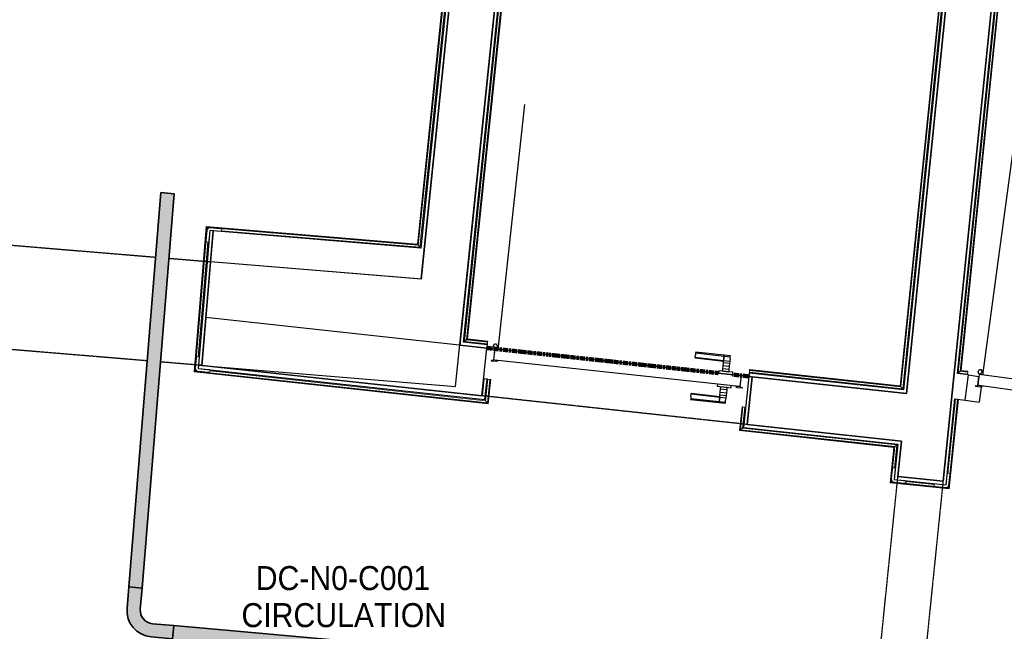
# Model space of a CAD drawing. Header units: millimetres. Extents: x 1909 to 61055, y -36590 to 14615.
# Tile 23 of 42: x 30325 to 34015, y -22464 to -20171. Entities that reach past the tile are written whole.
import ezdxf

# ---------------------------------------------------------------- set-up
doc = ezdxf.new("R2010")
doc.units = ezdxf.units.MM
doc.linetypes.add('Tiret', pattern=[2.5, 1.25, -1.25])
doc.linetypes.add('Tiret_2_', pattern=[2.5, 1.25, -1.25])
doc.layers.add('A-AREA', color=4, linetype='Tiret', lineweight=100, true_color=0x00ffff)
doc.layers.add('A-DOOR-HDLN', color=5, linetype='Tiret', lineweight=25, true_color=0x0000ff)
for name, color, linetype, lineweight in [('A-AREA-IDEN', 7, 'Continuous', 30), ('A-DETL-GENF', 7, 'Continuous', 18), ('A-DOOR', 7, 'Continuous', 25), ('A-FLOR', 7, 'Continuous', 25), ('A-FLOR-HRAL', 7, 'Continuous', 18), ('A-WALL', 7, 'Continuous', 25), ('CDC ELE', 7, 'Continuous', 18), ('I-WALL', 7, 'Continuous', 25), ('Q-SPCQ', 7, 'Continuous', 18)]:
    doc.layers.add(name, color=color, linetype=linetype, lineweight=lineweight)
doc.styles.add('Arial_1', font='arial.ttf', dxfattribs={"width": 0.9, "height": 90})

# ---------------------------------------------------------------- blocks, each defined once
blk = doc.blocks.new('PRT_SIMPLE_HUI_58x68x48 - PRT_BOIS_1V_930x2040x40-552384-2021_015_1111_DCE_1_50_N0 FINI_SSI_CDC')
at = {"layer": 'A-DETL-GENF', "lineweight": 25}
h = blk.add_hatch(color=256, dxfattribs=at)
h.paths.add_polyline_path([(-483.8, -9.7), (-485.1, -11.7), (-496.5, -13.2), (-500.5, -13.7), (-500.5, -14.5), (-495.9, -14.5), (-483.8, -12.8), (-483.8, -10.4)])
h.paths.add_polyline_path([(-508.5, -8), (-508, -11.5), (-502, -11.1), (-502.2, -10.2), (-505.2, -10.2), (-505.2, -9.3), (-488.3, -9.5), (-485.1, -10.6), (-483.8, -9.7), (-488.9, -8), (-505.4, -8)])
h = blk.add_hatch(color=256, dxfattribs=at)
h.paths.add_polyline_path([(413.8, -9.7), (413.8, -12.8), (426.2, -14.5), (430.5, -14.5), (430.3, -13.2), (425.8, -13.2), (415.1, -11.7), (414.5, -10.7)])
h.paths.add_polyline_path([(418.5, -8), (413.8, -9.7), (415.1, -10.6), (418.7, -9.3), (435.2, -9.8), (435.2, -10.2), (432, -10.7), (432, -11.5), (438.5, -11.5), (438.5, -8), (418.5, -8)])
at = {"layer": 'A-DETL-GENF'}
for p, q in [((-488.5, -8), (-508.5, -8)), ((-508.5, -8), (-508.5, -11.5)), ((-508.5, -11.5), (-502, -11.5)), ((-505.2, -10.2), (-505.2, -9.3)), ((-505.2, -9.3), (-488.7, -9.3)), ((-502, -10.2), (-505.2, -10.2)), ((-502, -11.5), (-502, -10.2)), ((-496.1, -13.2), (-500.5, -13.2)), ((-500.5, -13.2), (-500.5, -14.5)), ((-500.5, -14.5), (-496, -14.5)), ((-485.1, -11.7), (-496.1, -13.2)), ((-496, -14.5), (-483.8, -12.8)), ((-488.7, -9.3), (-485.1, -10.6)), ((-483.8, -9.7), (-488.5, -8)), ((-485.1, -10.6), (-485.1, -11.7)), ((-483.8, -12.8), (-483.8, -9.7)), ((418.5, -8), (413.8, -9.7)), ((413.8, -9.7), (413.8, -12.8)), ((413.8, -12.8), (426, -14.5)), ((415.1, -10.6), (418.7, -9.3)), ((415.1, -11.7), (415.1, -10.6)), ((426.1, -13.2), (415.1, -11.7)), ((438.5, -8), (418.5, -8)), ((418.7, -9.3), (435.2, -9.3)), ((426, -14.5), (430.5, -14.5)), ((430.5, -13.2), (426.1, -13.2)), ((430.5, -14.5), (430.5, -13.2)), ((435.2, -10.2), (432, -10.2)), ((432, -10.2), (432, -11.5)), ((432, -11.5), (438.5, -11.5)), ((435.2, -9.3), (435.2, -10.2)), ((438.5, -11.5), (438.5, -8))]:
    blk.add_line(p, q, dxfattribs=at)
at = {"layer": 'A-DOOR'}
for p, q in [((-427.1, 55), (-450.6, 55)), ((-450.6, 55), (-450.6, 54.5)), ((-450.6, 54.5), (-450.6, 50.4)), ((-427.1, 54.5), (-450.6, 54.5)), ((-450.6, 50.4), (-450.6, 43.3)), ((-427.1, 50.4), (-450.6, 50.4)), ((-450.6, 34), (-450.6, 43.3)), ((-319.6, 55), (-427.1, 55)), ((-427.1, 55), (-427.1, 54.5)), ((-427.1, 54.5), (-427.1, 55)), ((-427.1, 54.5), (-427.1, 50.4)), ((-319.6, 54.5), (-427.1, 54.5)), ((-427.1, 50.4), (-427.1, 54.5)), ((-427.1, 50.4), (-427.1, 43.3)), ((-319.6, 50.4), (-427.1, 50.4)), ((-427.1, 43.3), (-427.1, 50.4)), ((-427.1, 34), (-427.1, 43.3)), ((-427.1, 43.3), (-427.1, 34)), ((-319.6, 54.5), (-319.6, 55)), ((-319.6, 50.4), (-319.6, 54.5)), ((-319.6, 43.3), (-319.6, 50.4)), ((-319.6, 43.3), (-319.6, 34)), ((-450.6, 25.6), (-450.6, 34)), ((-427.1, 34), (-450.6, 34)), ((-450.6, 15.2), (-450.6, 25.6)), ((-427.1, 25.6), (-450.6, 25.6)), ((-450.6, 4.4), (-450.6, 15.2)), ((-427.1, 15.2), (-450.6, 15.2)), ((-450.6, -4), (-450.6, 4.4)), ((-450.6, 4.4), (-427.1, 4.4)), ((-427.1, 32.8), (-427.1, 34)), ((-319.6, 34), (-427.1, 34)), ((-427.1, 34), (-427.1, 25.6)), ((-427.1, 32.8), (-319.6, 32.8)), ((-427.1, 25.6), (-427.1, 15.2)), ((-427.1, 15.2), (-427.1, 4.4)), ((-427.1, 4.4), (-427.1, -4)), ((-319.6, 34), (-319.6, 32.8)), ((-499.5, -14.5), (-499.5, -54.5)), ((426, -14.5), (-496, -14.5)), ((-465.6, -5.5), (-465.6, -14.5)), ((-413.4, -5.5), (-465.6, -5.5)), ((-450.6, -4), (-450.6, -5)), ((-450.6, -5), (-427.1, -5)), ((-427.1, -5), (-427.1, -4)), ((-413.4, -14.5), (-413.4, -5.5)), ((430.5, -54.5), (430.5, -14.5)), ((-499.5, -54.5), (430.5, -54.5)), ((-465.6, -54.5), (-465.6, -63.5)), ((-465.6, -63.5), (-413.4, -63.5)), ((-427.1, -64), (-450.6, -64)), ((-450.6, -64), (-450.6, -65)), ((-450.6, -73.4), (-450.6, -65)), ((-450.6, -84.2), (-450.6, -73.4)), ((-427.1, -73.4), (-450.6, -73.4)), ((-427.1, -65), (-427.1, -64)), ((-427.1, -65), (-427.1, -73.4)), ((-427.1, -73.4), (-427.1, -84.2)), ((-413.4, -63.5), (-413.4, -54.5)), ((417, -54.5), (417, -977.5)), ((-450.6, -94.6), (-450.6, -84.2)), ((-450.6, -84.2), (-427.1, -84.2)), ((-450.6, -103), (-450.6, -94.6)), ((-450.6, -94.6), (-427.1, -94.6)), ((-450.6, -112.3), (-450.6, -103)), ((-450.6, -103), (-427.1, -103)), ((-427.1, -84.2), (-427.1, -94.6)), ((-427.1, -94.6), (-427.1, -103)), ((-427.1, -103), (-427.1, -101.8)), ((-319.6, -101.8), (-427.1, -101.8)), ((-427.1, -112.3), (-427.1, -103)), ((-427.1, -103), (-319.6, -103)), ((-427.1, -103), (-427.1, -112.3)), ((-319.6, -101.8), (-319.6, -103)), ((-319.6, -103), (-319.6, -112.3)), ((-450.6, -112.3), (-450.6, -119.4)), ((-450.6, -119.4), (-450.6, -123.5)), ((-450.6, -119.4), (-427.1, -119.4)), ((-450.6, -123.5), (-450.6, -124)), ((-450.6, -123.5), (-427.1, -123.5)), ((-450.6, -124), (-427.1, -124)), ((-427.1, -112.3), (-427.1, -119.4)), ((-427.1, -119.4), (-427.1, -112.3)), ((-427.1, -119.4), (-427.1, -123.5)), ((-427.1, -119.4), (-319.6, -119.4)), ((-427.1, -123.5), (-427.1, -119.4)), ((-427.1, -123.5), (-427.1, -124)), ((-427.1, -123.5), (-319.6, -123.5)), ((-427.1, -124), (-427.1, -123.5)), ((-427.1, -124), (-319.6, -124)), ((-319.6, -119.4), (-319.6, -112.3)), ((-319.6, -123.5), (-319.6, -119.4)), ((-319.6, -124), (-319.6, -123.5))]:
    blk.add_line(p, q, dxfattribs=at)
for radius, start, end in [(9.12, 155.8208, 180), (9.12, 180, 204.1792), (7.5, 360, 180), (7.5, 180, 360), (7.5, 180, 240), (7.5, 135, 165), (9.12, 111.9887, 120), (9.12, 240, 248.0113), (7.5, 60, 120), (7.5, 270, 0), (9.12, 60, 68.0113), (7.5, 0, 30), (9.12, 0, 24.1792)]:
    blk.add_arc((429, -65.5), radius, start, end, dxfattribs=at)
at = {"layer": 'Q-SPCQ'}
for p, q in [((430.5, -54.5), (403.5, -54.5)), ((430.5, -40.5), (430.5, -54.5))]:
    blk.add_line(p, q, dxfattribs=at)
blk = doc.blocks.new('PRT_SIMPLE_HUI_58x68x48 TUNE L - PRT_BOIS_1V_EI30_930x2040x40-552185-2021_015_1111_DCE_1_50_N0 FINI_SSI_CDC')
at = {"layer": 'A-DETL-GENF'}
h = blk.add_hatch(color=256, dxfattribs=at)
h.paths.add_polyline_path([(-483.8, -62.2), (-485.1, -64.2), (-496.1, -65.7), (-500.5, -65.7), (-500.5, -67), (-496, -67), (-483.8, -65.3)])
h.paths.add_polyline_path([(-508.5, -60.5), (-508.5, -64), (-502, -64), (-502, -62.7), (-505.2, -62.7), (-505.2, -61.8), (-488.7, -61.8), (-485.1, -63.1), (-483.8, -62.2), (-488.5, -60.5)])
h = blk.add_hatch(color=256, dxfattribs=at)
h.paths.add_polyline_path([(413.8, -62.2), (413.8, -65.3), (426, -67), (430.5, -67), (430.5, -65.7), (426.1, -65.7), (415.1, -64.2)])
h.paths.add_polyline_path([(418.5, -60.5), (413.8, -62.2), (415.1, -63.1), (418.7, -61.8), (435.2, -61.8), (435.2, -62.7), (432, -62.7), (432, -64), (438.5, -64), (438.5, -60.5)])
for p, q in [((-488.5, -60.5), (-508.5, -60.5)), ((-508.5, -60.5), (-508.5, -64)), ((-508.5, -64), (-502, -64)), ((-505.2, -62.7), (-505.2, -61.8)), ((-505.2, -61.8), (-488.7, -61.8)), ((-502, -62.7), (-505.2, -62.7)), ((-502, -64), (-502, -62.7)), ((-496.1, -65.7), (-500.5, -65.7)), ((-500.5, -65.7), (-500.5, -67)), ((-500.5, -67), (-496, -67)), ((-485.1, -64.2), (-496.1, -65.7)), ((-496, -67), (-483.8, -65.3)), ((-488.7, -61.8), (-485.1, -63.1)), ((-483.8, -62.2), (-488.5, -60.5)), ((-485.1, -63.1), (-485.1, -64.2)), ((-483.8, -65.3), (-483.8, -62.2)), ((418.5, -60.5), (413.8, -62.2)), ((413.8, -62.2), (413.8, -65.3)), ((413.8, -65.3), (426, -67)), ((415.1, -63.1), (418.7, -61.8)), ((415.1, -64.2), (415.1, -63.1)), ((426.1, -65.7), (415.1, -64.2)), ((438.5, -60.5), (418.5, -60.5)), ((418.7, -61.8), (435.2, -61.8)), ((426, -67), (430.5, -67)), ((430.5, -65.7), (426.1, -65.7)), ((430.5, -67), (430.5, -65.7)), ((435.2, -62.7), (432, -62.7)), ((432, -62.7), (432, -64)), ((432, -64), (438.5, -64)), ((435.2, -61.8), (435.2, -62.7)), ((438.5, -64), (438.5, -60.5))]:
    blk.add_line(p, q, dxfattribs=at)
at = {"layer": 'A-DOOR'}
for p, q in [((-427.1, 2.5), (-450.6, 2.5)), ((-450.6, 2.5), (-450.6, 2)), ((-450.6, 2), (-450.6, -2.1)), ((-427.1, 2), (-450.6, 2)), ((-319.6, 2.5), (-427.1, 2.5)), ((-427.1, 2.5), (-427.1, 2)), ((-427.1, 2), (-427.1, 2.5)), ((-427.1, 2), (-427.1, -2.1)), ((-319.6, 2), (-427.1, 2)), ((-427.1, -2.1), (-427.1, 2)), ((-319.6, 2), (-319.6, 2.5)), ((-319.6, -2.1), (-319.6, 2)), ((-450.6, -2.1), (-450.6, -9.2)), ((-427.1, -2.1), (-450.6, -2.1)), ((-450.6, -18.5), (-450.6, -9.2)), ((-450.6, -26.9), (-450.6, -18.5)), ((-427.1, -18.5), (-450.6, -18.5)), ((-450.6, -37.3), (-450.6, -26.9)), ((-427.1, -26.9), (-450.6, -26.9)), ((-427.1, -2.1), (-427.1, -9.2)), ((-319.6, -2.1), (-427.1, -2.1)), ((-427.1, -9.2), (-427.1, -2.1)), ((-427.1, -18.5), (-427.1, -9.2)), ((-427.1, -9.2), (-427.1, -18.5)), ((-427.1, -19.7), (-427.1, -18.5)), ((-319.6, -18.5), (-427.1, -18.5)), ((-427.1, -18.5), (-427.1, -26.9)), ((-427.1, -19.7), (-319.6, -19.7)), ((-427.1, -26.9), (-427.1, -37.3)), ((-319.6, -9.2), (-319.6, -2.1)), ((-319.6, -9.2), (-319.6, -18.5)), ((-319.6, -18.5), (-319.6, -19.7)), ((-499.5, -67), (-499.5, -107)), ((426, -67), (-496, -67)), ((-465.6, -58), (-465.6, -67)), ((-413.4, -58), (-465.6, -58)), ((-450.6, -48.1), (-450.6, -37.3)), ((-427.1, -37.3), (-450.6, -37.3)), ((-450.6, -56.5), (-450.6, -48.1)), ((-450.6, -48.1), (-427.1, -48.1)), ((-450.6, -56.5), (-450.6, -57.5)), ((-450.6, -57.5), (-427.1, -57.5)), ((-427.1, -37.3), (-427.1, -48.1)), ((-427.1, -48.1), (-427.1, -56.5)), ((-427.1, -57.5), (-427.1, -56.5)), ((-413.4, -67), (-413.4, -58)), ((430.5, -107), (430.5, -67)), ((-499.5, -107), (430.5, -107)), ((-465.6, -107), (-465.6, -116)), ((-413.4, -116), (-413.4, -107)), ((417, -107), (417, -1030)), ((-465.6, -116), (-413.4, -116)), ((-427.1, -116.5), (-450.6, -116.5)), ((-450.6, -116.5), (-450.6, -117.5)), ((-450.6, -125.9), (-450.6, -117.5)), ((-450.6, -136.7), (-450.6, -125.9)), ((-427.1, -125.9), (-450.6, -125.9)), ((-450.6, -147.1), (-450.6, -136.7)), ((-450.6, -136.7), (-427.1, -136.7)), ((-450.6, -155.5), (-450.6, -147.1)), ((-450.6, -147.1), (-427.1, -147.1)), ((-427.1, -117.5), (-427.1, -116.5)), ((-427.1, -117.5), (-427.1, -125.9)), ((-427.1, -125.9), (-427.1, -136.7)), ((-427.1, -136.7), (-427.1, -147.1)), ((-427.1, -147.1), (-427.1, -155.5)), ((-450.6, -164.8), (-450.6, -155.5)), ((-450.6, -155.5), (-427.1, -155.5)), ((-450.6, -164.8), (-450.6, -171.9)), ((-450.6, -171.9), (-450.6, -176)), ((-450.6, -171.9), (-427.1, -171.9)), ((-450.6, -176), (-450.6, -176.5)), ((-450.6, -176), (-427.1, -176)), ((-450.6, -176.5), (-427.1, -176.5)), ((-427.1, -155.5), (-427.1, -154.3)), ((-319.6, -154.3), (-427.1, -154.3)), ((-427.1, -164.8), (-427.1, -155.5)), ((-427.1, -155.5), (-319.6, -155.5)), ((-427.1, -155.5), (-427.1, -164.8)), ((-427.1, -164.8), (-427.1, -171.9)), ((-427.1, -171.9), (-427.1, -164.8)), ((-427.1, -171.9), (-427.1, -176)), ((-427.1, -171.9), (-319.6, -171.9)), ((-427.1, -176), (-427.1, -171.9)), ((-427.1, -176), (-427.1, -176.5)), ((-427.1, -176), (-319.6, -176)), ((-427.1, -176.5), (-427.1, -176)), ((-427.1, -176.5), (-319.6, -176.5)), ((-319.6, -154.3), (-319.6, -155.5)), ((-319.6, -155.5), (-319.6, -164.8)), ((-319.6, -171.9), (-319.6, -164.8)), ((-319.6, -176), (-319.6, -171.9)), ((-319.6, -176.5), (-319.6, -176))]:
    blk.add_line(p, q, dxfattribs=at)
for radius, start, end in [(7.5, 360, 180), (9.12, 111.9887, 120), (7.5, 60, 120), (9.12, 60, 68.0113), (9.12, 155.8208, 180), (9.12, 180, 204.1792), (7.5, 180, 360), (7.5, 180, 240), (7.5, 135, 165), (9.12, 240, 248.0113), (7.5, 270, 0), (7.5, 0, 30), (9.12, 0, 24.1792)]:
    blk.add_arc((429, -118), radius, start, end, dxfattribs=at)
at = {"layer": 'Q-SPCQ'}
for p, q in [((430.5, -107), (403.5, -107)), ((430.5, -93), (430.5, -107))]:
    blk.add_line(p, q, dxfattribs=at)
blk = doc.blocks.new('Garde-corps - Garde-corps-506445-2021_015_1111_DCE_1_50_N0 FINI_SSI_CDC')
at = {"layer": 'A-FLOR-HRAL'}
for p, q in [((-5816.5, -21494.9), (-5608.8, -19458.5)), ((-5808.7, -21488.7), (-5602.5, -19466.6)), ((-5806.8, -21487.2), (-5600.9, -19468.6)), ((-5805, -21485.8), (-5599.4, -19470.4)), ((-5808.7, -21488.7), (-5816.5, -21494.9)), ((-5782.2, -21499.5), (-5816.5, -21494.9)), ((-5781.2, -21492.4), (-5808.7, -21488.7)), ((-5781, -21490.7), (-5806.8, -21487.2)), ((-5780.8, -21489.1), (-5805, -21485.8)), ((-5782.6, -21502.5), (-5782.2, -21499.5)), ((-5781.2, -21492.4), (-5782.2, -21499.5)), ((-5781, -21490.7), (-5781.2, -21492.4)), ((-5781, -21490.7), (-5780.8, -21489.1))]:
    blk.add_line(p, q, dxfattribs=at)
for points, knots in [([(-5816.5, -21494.9), (-5816.5, -21494.9), (-5816.6, -21494.9), (-5816.8, -21495), (-5817, -21495.2), (-5817.2, -21495.3), (-5817.3, -21495.5), (-5817.5, -21495.6), (-5817.8, -21495.9), (-5818.1, -21496.1), (-5818.4, -21496.3), (-5818.6, -21496.5), (-5819.1, -21496.9), (-5819.5, -21497.2), (-5819.8, -21497.4)], [0, 0, 0, 0, 0.166667, 0.25, 0.333333, 0.416667, 0.458333, 0.5, 0.583333, 0.666667, 0.708333, 0.75, 0.833333, 1, 1, 1, 1]), ([(-5805, -21485.8), (-5805, -21485.8), (-5805.1, -21485.8), (-5805.2, -21485.9), (-5805.4, -21486.1), (-5805.5, -21486.2), (-5805.7, -21486.3), (-5805.9, -21486.4), (-5806, -21486.6), (-5806.1, -21486.7), (-5806.3, -21486.8), (-5806.4, -21486.9), (-5806.5, -21487), (-5806.7, -21487.1), (-5806.8, -21487.2), (-5806.8, -21487.2)], [0.1, 0.1, 0.1, 0.1, 0.2, 0.3, 0.4, 0.475, 0.55, 0.6, 0.65, 0.7, 0.75, 0.8, 0.85, 0.9, 1, 1, 1, 1])]:
    blk.add_open_spline(points, degree=3, knots=knots, dxfattribs=at)
blk = doc.blocks.new('Garde-corps - Garde-corps-507123-2021_015_1111_DCE_1_50_N0 FINI_SSI_CDC')
at = {"layer": 'A-FLOR-HRAL'}
for p, q in [((-7667.5, -21377.2), (-7329.6, -18113.9)), ((-7659.7, -21370.9), (-7323.3, -18121.8)), ((-7657.8, -21369.3), (-7321.7, -18123.8)), ((-7656, -21367.9), (-7320.3, -18125.6)), ((-5704.8, -18314.8), (-6034.1, -21543.5)), ((-5702.9, -18313.3), (-6032.6, -21545.4)), ((-5701, -18311.8), (-6031.1, -21547.3)), ((-5693.2, -18305.6), (-6024.7, -21555.1)), ((-7659.7, -21370.9), (-7667.5, -21377.2)), ((-7581, -21386.6), (-7667.5, -21377.2)), ((-7580.2, -21379.5), (-7659.7, -21370.9)), ((-7580, -21377.8), (-7657.8, -21369.3)), ((-7579.8, -21376.1), (-7656, -21367.9)), ((-7581.3, -21389.6), (-7581, -21386.6)), ((-7580.2, -21379.5), (-7581, -21386.6)), ((-7580, -21377.8), (-7580.2, -21379.5)), ((-7580, -21377.8), (-7579.8, -21376.1)), ((-6599.2, -21492.9), (-6599.5, -21495.9)), ((-6599.2, -21492.9), (-6598.4, -21485.8)), ((-6024.7, -21555.1), (-6599.2, -21492.9)), ((-6598.4, -21485.8), (-6598.2, -21484.1)), ((-6031.1, -21547.3), (-6598.4, -21485.8)), ((-6598.1, -21482.5), (-6598.2, -21484.1)), ((-6032.6, -21545.4), (-6598.2, -21484.1)), ((-6034.1, -21543.5), (-6598.1, -21482.5)), ((-6031.1, -21547.3), (-6024.7, -21555.1))]:
    blk.add_line(p, q, dxfattribs=at)
for points, knots in [([(-7667.5, -21377.2), (-7667.5, -21377.2), (-7667.6, -21377.2), (-7667.8, -21377.4), (-7668, -21377.6), (-7668.2, -21377.7), (-7668.3, -21377.9), (-7668.5, -21378), (-7668.8, -21378.2), (-7669.1, -21378.5), (-7669.4, -21378.7), (-7669.6, -21378.9), (-7670.1, -21379.3), (-7670.5, -21379.6), (-7670.8, -21379.9)], [0, 0, 0, 0, 0.166667, 0.25, 0.333333, 0.416667, 0.458333, 0.5, 0.583333, 0.666667, 0.708333, 0.75, 0.833333, 1, 1, 1, 1]), ([(-7656, -21367.9), (-7656, -21367.9), (-7656, -21367.9), (-7656.2, -21368), (-7656.3, -21368.1), (-7656.5, -21368.3), (-7656.7, -21368.4), (-7656.8, -21368.5), (-7657, -21368.7), (-7657.1, -21368.8), (-7657.2, -21368.9), (-7657.4, -21369), (-7657.5, -21369.1), (-7657.6, -21369.2), (-7657.7, -21369.3), (-7657.8, -21369.3)], [0.1, 0.1, 0.1, 0.1, 0.2, 0.3, 0.4, 0.475, 0.55, 0.6, 0.65, 0.7, 0.75, 0.8, 0.85, 0.9, 1, 1, 1, 1]), ([(-6034.1, -21543.5), (-6034.1, -21543.6), (-6034.1, -21543.6), (-6034, -21543.7), (-6033.8, -21543.9), (-6033.7, -21544.1), (-6033.6, -21544.2), (-6033.4, -21544.4), (-6033.3, -21544.5), (-6033.2, -21544.7), (-6033.1, -21544.8), (-6033, -21544.9), (-6032.9, -21545), (-6032.8, -21545.2), (-6032.7, -21545.3), (-6032.6, -21545.4)], [0.1, 0.1, 0.1, 0.1, 0.2, 0.3, 0.4, 0.475, 0.55, 0.6, 0.65, 0.7, 0.75, 0.8, 0.85, 0.9, 1, 1, 1, 1]), ([(-6024.7, -21555.1), (-6024.7, -21555.1), (-6024.7, -21555.2), (-6024.5, -21555.4), (-6024.4, -21555.6), (-6024.2, -21555.8), (-6024.1, -21556), (-6023.9, -21556.2), (-6023.7, -21556.4), (-6023.4, -21556.7), (-6023.2, -21557), (-6023, -21557.2), (-6022.6, -21557.7), (-6022.3, -21558.2), (-6022, -21558.4)], [0, 0, 0, 0, 0.166667, 0.25, 0.333333, 0.416667, 0.458333, 0.5, 0.583333, 0.666667, 0.708333, 0.75, 0.833333, 1, 1, 1, 1])]:
    blk.add_open_spline(points, degree=3, knots=knots, dxfattribs=at)
blk = doc.blocks.new('Garde-corps - Garde-corps-507583-2021_015_1111_DCE_1_50_N0 FINI_SSI_CDC')
at = {"layer": 'A-FLOR-HRAL'}
for p, q in [((-9251.3, -19760.6), (-9251.5, -19762.2)), ((-9251.5, -19762.2), (-7726.7, -19888.7)), ((-9251.3, -19760.6), (-9251.2, -19758.8)), ((-9251.3, -19760.6), (-7724.9, -19887.2)), ((-9251.2, -19758.8), (-9250.6, -19751.7)), ((-9251.2, -19758.8), (-7723, -19885.6)), ((-9250.4, -19748.7), (-9250.6, -19751.7)), ((-9250.6, -19751.7), (-7715.2, -19879.1)), ((-7726.7, -19888.7), (-7843.1, -21012.6)), ((-7724.9, -19887.2), (-7841.6, -21014.4)), ((-7723, -19885.6), (-7840.1, -21016.2)), ((-7715.2, -19879.1), (-7833.7, -21023.9)), ((-7711.9, -19876.3), (-7831, -21027.2)), ((-7715.2, -19879.1), (-7723, -19885.6)), ((-8634.5, -20946.9), (-8679.7, -21491.8)), ((-8633, -20948.7), (-8678, -21490.3)), ((-8631.4, -20950.6), (-8676.1, -21488.8)), ((-7843.1, -21012.6), (-8634.5, -20946.9)), ((-7841.6, -21014.4), (-8633, -20948.7)), ((-7840.1, -21016.2), (-8631.4, -20950.6)), ((-8631.4, -20950.6), (-8628.2, -20954.4)), ((-7833.7, -21023.9), (-8578.4, -20962.2)), ((-8628.8, -21004.8), (-8664.5, -21435.6)), ((-8625.6, -21002.1), (-8661.8, -21438.9)), ((-7833.7, -21023.9), (-7840.1, -21016.2)), ((-8679.7, -21491.8), (-7578.3, -21611.1)), ((-8678, -21490.3), (-7579.8, -21609.3)), ((-8672.8, -21486), (-8676.1, -21488.8)), ((-8676.1, -21488.8), (-7581.3, -21607.3)), ((-8623.3, -21484.3), (-7590.3, -21596.2)), ((-8620.5, -21487.6), (-7587.6, -21599.5)), ((-7587.6, -21599.5), (-7578.9, -21519)), ((-7578.9, -21519), (-7581.9, -21518.7)), ((-7581.3, -21607.3), (-7571.8, -21519.8)), ((-7579.8, -21609.3), (-7570.1, -21520)), ((-7578.9, -21519), (-7571.8, -21519.8)), ((-7578.3, -21611.1), (-7568.5, -21520.1)), ((-7571.8, -21519.8), (-7570.1, -21520)), ((-7568.5, -21520.1), (-7570.1, -21520)), ((-7590.3, -21596.2), (-7590.2, -21594.8)), ((-7581.3, -21607.3), (-7587.6, -21599.5))]:
    blk.add_line(p, q, dxfattribs=at)
for points, knots in [([(-7724.9, -19887.2), (-7725, -19887.2), (-7725.1, -19887.3), (-7725.2, -19887.4), (-7725.4, -19887.5), (-7725.5, -19887.6), (-7725.6, -19887.8), (-7725.8, -19887.9), (-7725.9, -19888), (-7726, -19888.1), (-7726.1, -19888.2), (-7726.3, -19888.3), (-7726.4, -19888.4), (-7726.6, -19888.5), (-7726.7, -19888.6), (-7726.7, -19888.7), (-7726.7, -19888.7)], [0, 0, 0, 0, 0.1, 0.15, 0.2, 0.25, 0.3, 0.35, 0.4, 0.45, 0.5, 0.55, 0.625, 0.7, 0.8, 0.9, 0.9, 0.9, 0.9]), ([(-7711.9, -19876.3), (-7712.1, -19876.6), (-7712.6, -19876.9), (-7713.1, -19877.4), (-7713.4, -19877.7), (-7713.7, -19877.9), (-7713.9, -19878.1), (-7714.1, -19878.2), (-7714.3, -19878.4), (-7714.5, -19878.6), (-7714.7, -19878.7), (-7714.9, -19878.9), (-7715.1, -19879), (-7715.2, -19879.1), (-7715.2, -19879.1)], [0, 0, 0, 0, 0.166667, 0.25, 0.333333, 0.375, 0.416667, 0.5, 0.541667, 0.583333, 0.666667, 0.75, 0.833333, 1, 1, 1, 1]), ([(-8634.5, -20946.9), (-8634.5, -20947), (-8634.5, -20947), (-8634.3, -20947.2), (-8634.2, -20947.4), (-8634.1, -20947.5), (-8634, -20947.6), (-8633.9, -20947.8), (-8633.7, -20947.9), (-8633.6, -20948), (-8633.5, -20948.2), (-8633.4, -20948.3), (-8633.3, -20948.4), (-8633.2, -20948.6), (-8633.1, -20948.7), (-8633, -20948.7)], [-0.9, -0.9, -0.9, -0.9, -0.75, -0.65, -0.55, -0.5, -0.45, -0.4, -0.35, -0.3, -0.25, -0.2, -0.15, -0.1, 0, 0, 0, 0]), ([(-7841.6, -21014.4), (-7841.7, -21014.3), (-7841.8, -21014.2), (-7841.9, -21014.1), (-7842, -21013.9), (-7842.1, -21013.8), (-7842.2, -21013.7), (-7842.3, -21013.5), (-7842.4, -21013.4), (-7842.5, -21013.3), (-7842.6, -21013.2), (-7842.7, -21013), (-7842.9, -21012.9), (-7843, -21012.7), (-7843.1, -21012.6), (-7843.1, -21012.6), (-7843.1, -21012.6)], [0, 0, 0, 0, 0.1, 0.15, 0.2, 0.25, 0.3, 0.35, 0.4, 0.45, 0.5, 0.55, 0.625, 0.7, 0.8, 0.9, 0.9, 0.9, 0.9]), ([(-7831, -21027.2), (-7831.3, -21026.9), (-7831.6, -21026.4), (-7832, -21025.9), (-7832.3, -21025.6), (-7832.5, -21025.4), (-7832.7, -21025.1), (-7832.9, -21024.9), (-7833, -21024.7), (-7833.2, -21024.5), (-7833.3, -21024.3), (-7833.5, -21024.2), (-7833.7, -21024), (-7833.7, -21023.9), (-7833.7, -21023.9)], [0, 0, 0, 0, 0.166667, 0.25, 0.333333, 0.375, 0.416667, 0.5, 0.541667, 0.583333, 0.666667, 0.75, 0.833333, 1, 1, 1, 1]), ([(-8678, -21490.3), (-8678, -21490.4), (-8678.1, -21490.4), (-8678.3, -21490.6), (-8678.4, -21490.7), (-8678.5, -21490.8), (-8678.7, -21490.9), (-8678.8, -21491), (-8678.9, -21491.1), (-8679, -21491.2), (-8679.2, -21491.3), (-8679.3, -21491.4), (-8679.4, -21491.5), (-8679.6, -21491.6), (-8679.7, -21491.7), (-8679.7, -21491.8), (-8679.7, -21491.8)], [0, 0, 0, 0, 0.1, 0.15, 0.2, 0.25, 0.3, 0.35, 0.4, 0.45, 0.5, 0.55, 0.625, 0.7, 0.8, 0.9, 0.9, 0.9, 0.9]), ([(-7590.3, -21596.2), (-7590.1, -21596.5), (-7589.7, -21596.9), (-7589.3, -21597.4), (-7589, -21597.8), (-7588.8, -21598), (-7588.6, -21598.2), (-7588.5, -21598.5), (-7588.3, -21598.7), (-7588.2, -21598.8), (-7588, -21599), (-7587.8, -21599.2), (-7587.7, -21599.4), (-7587.6, -21599.5), (-7587.6, -21599.5)], [0, 0, 0, 0, 0.166667, 0.25, 0.333333, 0.375, 0.416667, 0.5, 0.541667, 0.583333, 0.666667, 0.75, 0.833333, 1, 1, 1, 1]), ([(-7578.3, -21611.1), (-7578.3, -21611.1), (-7578.4, -21611), (-7578.5, -21610.8), (-7578.7, -21610.6), (-7578.8, -21610.5), (-7578.9, -21610.4), (-7579, -21610.2), (-7579.1, -21610.1), (-7579.2, -21610), (-7579.3, -21609.8), (-7579.4, -21609.7), (-7579.5, -21609.6), (-7579.7, -21609.4), (-7579.7, -21609.3), (-7579.8, -21609.3)], [-0.9, -0.9, -0.9, -0.9, -0.75, -0.65, -0.55, -0.5, -0.45, -0.4, -0.35, -0.3, -0.25, -0.2, -0.15, -0.1, 0, 0, 0, 0])]:
    blk.add_open_spline(points, degree=3, knots=knots, dxfattribs=at)
blk = doc.blocks.new('Garde-corps - Garde-corps-511184-2021_015_1111_DCE_1_50_N0 FINI_SSI_CDC')
at = {"layer": 'A-FLOR-HRAL'}
for p, q in [((-6626.8, -21622.1), (-6636.5, -21711.7)), ((-6625.2, -21622.3), (-6634.7, -21710.2)), ((-6623.4, -21622.5), (-6632.8, -21708.7)), ((-6625.2, -21622.3), (-6626.8, -21622.1)), ((-6625.2, -21622.3), (-6623.4, -21622.5)), ((-6623.4, -21622.5), (-6616.3, -21623.3)), ((-5855, -21872.3), (-5826.5, -21592.4)), ((-5853.3, -21925.9), (-5819.4, -21593.4)), ((-5851.8, -21927.8), (-5817.7, -21593.6)), ((-5850.3, -21929.6), (-5816, -21593.8)), ((-6616.3, -21623.3), (-6624.9, -21702.4)), ((-6613.4, -21623.6), (-6616.3, -21623.3)), ((-6636.5, -21711.7), (-6057.7, -21774.4)), ((-6634.7, -21710.2), (-6055.8, -21772.9)), ((-6632.8, -21708.7), (-6624.9, -21702.4)), ((-6632.8, -21708.7), (-6053.9, -21771.4)), ((-6624.9, -21702.4), (-6046.1, -21765.1)), ((-6046.1, -21765.1), (-6055, -21851.9)), ((-6053.9, -21771.4), (-6046.1, -21765.1)), ((-6057.7, -21774.4), (-6071.2, -21907)), ((-6055.8, -21772.9), (-6069.4, -21905.6)), ((-6053.9, -21771.4), (-6067.5, -21904)), ((-6071.2, -21907), (-5850.3, -21929.6)), ((-6069.4, -21905.6), (-5851.8, -21927.8)), ((-6067.5, -21904), (-6064.1, -21901.3)), ((-6067.5, -21904), (-5853.3, -21925.9)), ((-6013.9, -21902.3), (-5905.5, -21913.4)), ((-5853.3, -21925.9), (-5856.1, -21922.5))]:
    blk.add_line(p, q, dxfattribs=at)
for points, knots in [([(-6636.5, -21711.7), (-6636.5, -21711.7), (-6636.5, -21711.7), (-6636.3, -21711.6), (-6636.2, -21711.4), (-6636, -21711.3), (-6635.8, -21711.1), (-6635.7, -21711), (-6635.5, -21710.9), (-6635.4, -21710.8), (-6635.3, -21710.7), (-6635.1, -21710.6), (-6635, -21710.5), (-6634.8, -21710.4), (-6634.7, -21710.3), (-6634.7, -21710.2)], [0.1, 0.1, 0.1, 0.1, 0.2, 0.3, 0.4, 0.475, 0.55, 0.6, 0.65, 0.7, 0.75, 0.8, 0.85, 0.9, 1, 1, 1, 1]), ([(-6624.9, -21702.4), (-6624.9, -21702.4), (-6624.9, -21702.3), (-6624.7, -21702.2), (-6624.5, -21702), (-6624.3, -21701.9), (-6624.1, -21701.7), (-6623.9, -21701.5), (-6623.6, -21701.3), (-6623.3, -21701.1), (-6623.1, -21700.9), (-6622.8, -21700.7), (-6622.3, -21700.3), (-6621.9, -21699.9), (-6621.6, -21699.7)], [0, 0, 0, 0, 0.166667, 0.25, 0.333333, 0.416667, 0.458333, 0.5, 0.583333, 0.666667, 0.708333, 0.75, 0.833333, 1, 1, 1, 1]), ([(-6046.1, -21765.1), (-6046.1, -21765.1), (-6046.1, -21765), (-6045.9, -21764.9), (-6045.7, -21764.7), (-6045.5, -21764.5), (-6045.3, -21764.4), (-6045.1, -21764.2), (-6044.9, -21764), (-6044.6, -21763.8), (-6044.3, -21763.6), (-6044, -21763.4), (-6043.6, -21763), (-6043.1, -21762.6), (-6042.8, -21762.4)], [0, 0, 0, 0, 0.166667, 0.25, 0.333333, 0.416667, 0.458333, 0.5, 0.583333, 0.666667, 0.708333, 0.75, 0.833333, 1, 1, 1, 1]), ([(-6057.7, -21774.4), (-6057.6, -21774.4), (-6057.6, -21774.4), (-6057.5, -21774.3), (-6057.3, -21774.1), (-6057.1, -21774), (-6057, -21773.8), (-6056.8, -21773.7), (-6056.7, -21773.6), (-6056.6, -21773.5), (-6056.4, -21773.4), (-6056.3, -21773.3), (-6056.2, -21773.2), (-6056, -21773.1), (-6055.9, -21773), (-6055.8, -21772.9)], [0.1, 0.1, 0.1, 0.1, 0.2, 0.3, 0.4, 0.475, 0.55, 0.6, 0.65, 0.7, 0.75, 0.8, 0.85, 0.9, 1, 1, 1, 1]), ([(-6071.2, -21907), (-6071.2, -21907), (-6071.1, -21907), (-6071, -21906.9), (-6070.9, -21906.8), (-6070.7, -21906.6), (-6070.5, -21906.5), (-6070.4, -21906.4), (-6070.2, -21906.3), (-6070.1, -21906.1), (-6070, -21906), (-6069.8, -21905.9), (-6069.7, -21905.8), (-6069.5, -21905.7), (-6069.4, -21905.6), (-6069.4, -21905.6)], [0.1, 0.1, 0.1, 0.1, 0.2, 0.3, 0.4, 0.475, 0.55, 0.6, 0.65, 0.7, 0.75, 0.8, 0.85, 0.9, 1, 1, 1, 1]), ([(-5850.3, -21929.6), (-5850.3, -21929.6), (-5850.3, -21929.5), (-5850.4, -21929.4), (-5850.6, -21929.2), (-5850.7, -21929.1), (-5850.9, -21928.9), (-5851, -21928.7), (-5851.1, -21928.6), (-5851.2, -21928.5), (-5851.3, -21928.3), (-5851.4, -21928.2), (-5851.5, -21928.1), (-5851.6, -21927.9), (-5851.7, -21927.8), (-5851.8, -21927.8)], [0.1, 0.1, 0.1, 0.1, 0.2, 0.3, 0.4, 0.475, 0.55, 0.6, 0.65, 0.7, 0.75, 0.8, 0.85, 0.9, 1, 1, 1, 1])]:
    blk.add_open_spline(points, degree=3, knots=knots, dxfattribs=at)
blk = doc.blocks.new('1010_PROTECTION  D_ANGLE - 1010_PROTECTION  D_ANGLE-534363-2021_015_1111_DCE_1_50_N0 FINI_SSI_CDC')
at = {"layer": 'Q-SPCQ'}
for p, q in [((-10, 40), (-10, 0)), ((0, 0), (0, 40)), ((40, 0), (0, 0)), ((0, -10), (40, -10))]:
    blk.add_line(p, q, dxfattribs=at)
for centre, radius, start, end in [((-5, 40), 5, 360, 180), ((0, 0), 10, 180, 270), ((40, -5), 5, 270, 90)]:
    blk.add_arc(centre, radius, start, end, dxfattribs=at)
blk = doc.blocks.new('1010_PROTECTION  D_ANGLE - 1010_PROTECTION  D_ANGLE-540501-2021_015_1111_DCE_1_50_N0 FINI_SSI_CDC')
at = {"layer": 'Q-SPCQ'}
for p, q in [((40, 10), (0, 10)), ((0, -40), (0, 0)), ((0, 0), (40, 0)), ((-10, 0), (-10, -40))]:
    blk.add_line(p, q, dxfattribs=at)
for centre, radius, start, end in [((0, 0), 10, 90, 180), ((40, 5), 5, 270, 90), ((-5, -40), 5, 180, 0)]:
    blk.add_arc(centre, radius, start, end, dxfattribs=at)
blk = doc.blocks.new('B02_ARC_rvt-1-2021_015_1111_DCE_1_50_N0 FINI_SSI_CDC')
at = {"layer": 'A-AREA'}
for p, q in [((-7582.6, -21402), (-6714.7, -21496)), ((-6662.8, -21501.6), (-6600.9, -21508.3))]:
    blk.add_line(p, q, dxfattribs=at)
at = {"layer": 'A-FLOR'}
for p, q in [((-5778, -21503.1), (-5740, -21508.2)), ((-5740, -21508.2), (-5744.4, -21540.9)), ((-5744.4, -21540.9), (-5742.9, -21541.1)), ((-5730.4, -21548.9), (-5737.9, -21604.4)), ((-5729.9, -21545.5), (-5730.2, -21547.5)), ((-5729.6, -21543), (-5729.7, -21544.2)), ((-5790.8, -21597.2), (-5737.9, -21604.4))]:
    blk.add_line(p, q, dxfattribs=at)
at = {"layer": 'A-WALL'}
for p, q in [((-7829.7, -21142.7), (-7494.8, -17907.8)), ((-7344.7, -18109.1), (-7684.5, -21391)), ((-7670.8, -21379.9), (-7332.3, -18110.6)), ((-5490.2, -18142.6), (-5873.5, -21901)), ((-6010.9, -21572.2), (-5676.3, -18291.9)), ((-5690, -18302.9), (-6022, -21558.4)), ((-5819.8, -21497.4), (-5611.5, -19455.1)), ((-7711.2, -19876.4), (-7830.3, -21027.2)), ((-8621.5, -20961.6), (-8663.4, -21466)), ((-8650.9, -21467.3), (-8609.1, -20962.6)), ((-8609.1, -20962.6), (-8621.5, -20961.6)), ((-7842.2, -21141.6), (-7829.7, -21142.7)), ((-7684.5, -21391), (-7672.1, -21392.3)), ((-7672.1, -21392.3), (-7582.6, -21402)), ((-7581.3, -21389.6), (-7670.8, -21379.9)), ((-7582.6, -21402), (-7581.3, -21389.6)), ((-8663.4, -21466), (-8664.4, -21478.4)), ((-7601.2, -21581), (-8650.9, -21467.3)), ((-8664.4, -21478.4), (-7602.6, -21593.5)), ((-6600.9, -21508.3), (-6621.6, -21699.7)), ((-6607.8, -21688.6), (-6588.4, -21509.7)), ((-6599.5, -21495.9), (-6600.9, -21508.3)), ((-6022, -21558.4), (-6599.5, -21495.9)), ((-6588.4, -21509.7), (-6023.3, -21570.9)), ((-5778, -21503.1), (-5819.8, -21497.4)), ((-5790.8, -21597.2), (-5778, -21503.1)), ((-7594.3, -21517.3), (-7601.2, -21581)), ((-7581.9, -21518.7), (-7594.3, -21517.3)), ((-7590.2, -21594.8), (-7581.9, -21518.7)), ((-6023.3, -21570.9), (-6010.9, -21572.2)), ((-7602.6, -21593.5), (-7590.2, -21594.8)), ((-5862.4, -21914.8), (-5829.5, -21592)), ((-5829.5, -21592), (-5790.8, -21597.2)), ((-6041.6, -21750), (-6607.8, -21688.6)), ((-6621.6, -21699.7), (-6609.2, -21701.1)), ((-6609.2, -21701.1), (-6042.8, -21762.4)), ((-6042.8, -21762.4), (-6056.4, -21895)), ((-6042.7, -21883.8), (-6029.1, -21751.3)), ((-6029.1, -21751.3), (-6041.6, -21750)), ((-6056.4, -21895), (-6043.9, -21896.2)), ((-6043.9, -21896.2), (-5874.8, -21913.5)), ((-5873.5, -21901), (-6042.7, -21883.8)), ((-5874.8, -21913.5), (-5862.4, -21914.8))]:
    blk.add_line(p, q, dxfattribs=at)
at = {"layer": 'I-WALL'}
for p, q in [((-8609.1, -20962.6), (-8618.6, -21077.2)), ((-7830.3, -21027.2), (-8609.1, -20962.6)), ((-8618.6, -21077.2), (-7842.2, -21141.6))]:
    blk.add_line(p, q, dxfattribs=at)
at = {"layer": 'A-DOOR', "lineweight": 18}
for name, p, rotation in [('PRT_SIMPLE_HUI_58x68x48 TUNE L - PRT_BOIS_1V_EI30_930x2040x40-552185-2021_015_1111_DCE_1_50_N0 FINI_SSI_CDC', (-7137.2, -21558.3), 173.8181912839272), ('PRT_SIMPLE_HUI_58x68x48 - PRT_BOIS_1V_930x2040x40-552384-2021_015_1111_DCE_1_50_N0 FINI_SSI_CDC', (-5318.3, -21613.3), 172.2844194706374)]:
    blk.add_blockref(name, p, dxfattribs=dict(at, rotation=rotation))
at = {"layer": 'A-FLOR-HRAL', "lineweight": 18}
for name in ['Garde-corps - Garde-corps-507123-2021_015_1111_DCE_1_50_N0 FINI_SSI_CDC', 'Garde-corps - Garde-corps-506445-2021_015_1111_DCE_1_50_N0 FINI_SSI_CDC', 'Garde-corps - Garde-corps-507583-2021_015_1111_DCE_1_50_N0 FINI_SSI_CDC', 'Garde-corps - Garde-corps-511184-2021_015_1111_DCE_1_50_N0 FINI_SSI_CDC']:
    blk.add_blockref(name, (0, 0), dxfattribs=at)
at = {"layer": 'Q-SPCQ', "lineweight": 18}
for name, p, rotation in [('1010_PROTECTION  D_ANGLE - 1010_PROTECTION  D_ANGLE-534363-2021_015_1111_DCE_1_50_N0 FINI_SSI_CDC', (-8621.5, -20961.6), 265.258613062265), ('1010_PROTECTION  D_ANGLE - 1010_PROTECTION  D_ANGLE-534363-2021_015_1111_DCE_1_50_N0 FINI_SSI_CDC', (-8665, -21478.9), 355.258613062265), ('1010_PROTECTION  D_ANGLE - 1010_PROTECTION  D_ANGLE-540501-2021_015_1111_DCE_1_50_N0 FINI_SSI_CDC', (-6056.4, -21895), 84.17562311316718), ('1010_PROTECTION  D_ANGLE - 1010_PROTECTION  D_ANGLE-534363-2021_015_1111_DCE_1_50_N0 FINI_SSI_CDC', (-5862.4, -21914.8), 84.17562311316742)]:
    blk.add_blockref(name, p, dxfattribs=dict(at, rotation=rotation))
blk = doc.blocks.new('Ouverture en rectangle - Ouverture en rectangle _100x207_-3508368-2021_015_1111_DCE_1_50_N0 FINI_SSI_CDC')
at = {"layer": 'A-DOOR-HDLN', "linetype": 'Tiret_2_'}
for p, q in [((-500, 90), (500, 90)), ((500, -90), (-500, -90))]:
    blk.add_line(p, q, dxfattribs=at)
blk = doc.blocks.new('Ouverture en rectangle - Ouverture en rectangle _83x207_-3217784-2021_015_1111_DCE_1_50_N0 FINI_SSI_CDC')
at = {"layer": 'A-DOOR-HDLN', "linetype": 'Tiret_2_'}
for p, q in [((-415, 195), (-259.2, 195)), ((-209.2, 195), (415, 195)), ((-258.6, -195), (-415, -195)), ((415, -195), (-208.6, -195))]:
    blk.add_line(p, q, dxfattribs=at)
blk = doc.blocks.new('Ouverture en rectangle - Ouverture en rectangle _150x207_-3507346-2021_015_1111_DCE_1_50_N0 FINI_SSI_CDC')
at = {"layer": 'A-DOOR-HDLN', "linetype": 'Tiret_2_'}
for p, q in [((-750, 85), (75.4, 85)), ((125.5, 85), (750, 85)), ((70.8, -85), (-750, -85)), ((750, -85), (120.8, -85))]:
    blk.add_line(p, q, dxfattribs=at)
blk = doc.blocks.new('B02_DC_STR_rvt-1-2021_015_1111_DCE_1_50_N0 FINI_SSI_CDC')
at = {"layer": 'I-WALL'}
for p, q in [((-7494.8, -17907.8), (-7829.9, -21143.9)), ((-7660.4, -21157.9), (-7343.4, -18096.7)), ((-5676.3, -18291.9), (-6010.9, -21572.2)), ((-5873.5, -21901), (-5507.4, -18311.7)), ((-8618.7, -21078.4), (-8650.9, -21467.1)), ((-7829.9, -21143.9), (-8618.7, -21078.4)), ((-7700.6, -21545.9), (-7660.4, -21157.9)), ((-8636, -21287.9), (-8650.9, -21467.1)), ((-7582.6, -21402), (-8636, -21287.9)), ((-7602, -21580.9), (-7582.6, -21402)), ((-8650.9, -21467.1), (-8660.2, -21466.3)), ((-8660.2, -21466.3), (-7602, -21580.9)), ((-8650.9, -21467.1), (-7700.6, -21545.9)), ((-6588.4, -21509.7), (-6607.8, -21688.6)), ((-6010.9, -21572.2), (-6588.4, -21509.7)), ((-6607.8, -21688.6), (-6029.1, -21751.3)), ((-6029.1, -21751.3), (-6042.7, -21883.8)), ((-6042.7, -21883.8), (-5873.5, -21901))]:
    blk.add_line(p, q, dxfattribs=at)
at = {"layer": 'A-DOOR', "color": 5, "lineweight": 25, "true_color": 0x0000ff}
for name, p, rotation in [('Ouverture en rectangle - Ouverture en rectangle _83x207_-3217784-2021_015_1111_DCE_1_50_N0 FINI_SSI_CDC', (-9048.4, -21238.5), 175.2586130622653), ('Ouverture en rectangle - Ouverture en rectangle _100x207_-3508368-2021_015_1111_DCE_1_50_N0 FINI_SSI_CDC', (-7095.2, -21545.3), 353.8181912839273), ('Ouverture en rectangle - Ouverture en rectangle _150x207_-3507346-2021_015_1111_DCE_1_50_N0 FINI_SSI_CDC', (-6034.2, -22638.5), 264.1756231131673)]:
    blk.add_blockref(name, p, dxfattribs=dict(at, rotation=rotation))
blk = doc.blocks.new('Chemin de câbles - Courbure - Standard-6285017-2021_015_1111_DCE_1_50_N0 FINI_SSI_CDC')
at = {"layer": 'CDC ELE', "lineweight": 35, "true_color": 0xff0000}
blk.add_hatch(color=1, dxfattribs=at).paths.add_polyline_path([(26.2, 154.2), (-23.8, 154.6), (-24.4, 74.6), (-28.3, 55.6), (-39.2, 39.5), (-55.4, 28.8), (-74.4, 25), (-154.4, 25), (-154.4, -25), (-74.4, -25), (-43.7, -20.2), (-15.9, -6.1), (6.2, 15.9), (20.6, 44.4), (25.6, 74.2), (25.6, 78.7)])
at = {"layer": 'CDC ELE', "color": 8, "lineweight": 35, "true_color": 0x808080}
for p, q in [((-23.8, 154.6), (-24.4, 74.6)), ((26.2, 154.2), (-23.8, 154.6)), ((25.6, 74.2), (26.2, 154.2)), ((-154.4, -25), (-154.4, 25)), ((-154.4, 25), (-74.4, 25)), ((-74.4, -25), (-154.4, -25))]:
    blk.add_line(p, q, dxfattribs=at)
for radius in [50, 100]:
    blk.add_arc((-74.4, 75), radius, 270, 359.5638, dxfattribs=at)
blk = doc.blocks.new('B02_SSI_rvt-1-2021_015_1111_DCE_1_50_N0 FINI_SSI_CDC')
at = {"layer": 'CDC ELE', "lineweight": 5, "true_color": 0xff0000}
for points in [[(-8875.3, -22301.6), (-8754.8, -20823.8), (-8804.6, -20819.7), (-8925.2, -22297.6)], [(-6881.6, -22659.8), (-6877.2, -22610), (-8756.8, -22442.3), (-8761.2, -22492.1), (-7104.1, -22640)]]:
    blk.add_hatch(color=1, dxfattribs=at).paths.add_polyline_path(points)
at = {"layer": 'CDC ELE', "color": 8, "lineweight": 35, "true_color": 0x808080}
for p, q in [((-8804.6, -20819.7), (-8925.2, -22297.6)), ((-8754.8, -20823.8), (-8875.3, -22301.6)), ((-8804.6, -20819.7), (-8754.8, -20823.8)), ((-8875.3, -22301.6), (-8925.2, -22297.6)), ((-8761.2, -22492.1), (-8756.8, -22442.3)), ((-8756.8, -22442.3), (-6877.2, -22610))]:
    blk.add_line(p, q, dxfattribs=at)
at = {"layer": 'CDC ELE', "color": 8, "lineweight": 35, "true_color": 0x808080, "rotation": 265.3374320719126}
blk.add_blockref('Chemin de câbles - Courbure - Standard-6285017-2021_015_1111_DCE_1_50_N0 FINI_SSI_CDC', (-8912.8, -22453.5), dxfattribs=at)

msp = doc.modelspace()

# ---------------------------------------------------------------- block references
at = {"lineweight": 5}
for name in ['B02_DC_STR_rvt-1-2021_015_1111_DCE_1_50_N0 FINI_SSI_CDC', 'B02_ARC_rvt-1-2021_015_1111_DCE_1_50_N0 FINI_SSI_CDC', 'B02_SSI_rvt-1-2021_015_1111_DCE_1_50_N0 FINI_SSI_CDC']:
    msp.add_blockref(name, (39658.7, 0), dxfattribs=at)

# ---------------------------------------------------------------- texts
at = {"layer": 'A-AREA-IDEN', "color": 8, "true_color": 0x808080, "char_height": 90, "attachment_point": 1, "style": 'Arial_1'}
for s, insert, width in [('DC-N0-C001', (31209.5, -22219.4), 779.24), ('CIRCULATION', (31156, -22358.3), 905.506)]:
    msp.add_mtext(s, dxfattribs=dict(at, insert=insert, width=width))

doc.saveas('drawing.dxf')
